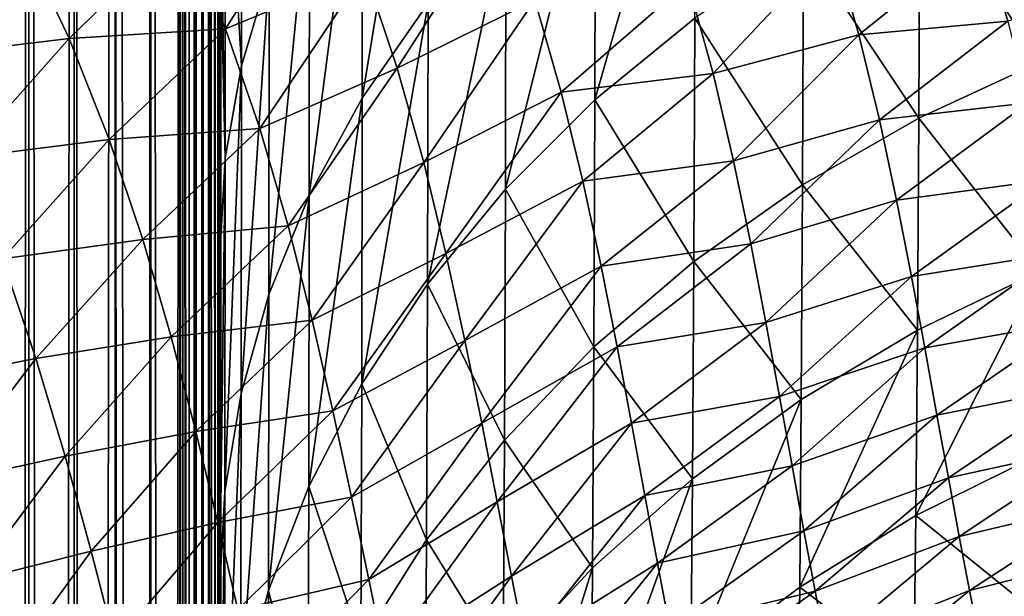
# Model space of a CAD drawing. Header units: metres. Extents: x -36 to 82, y -104 to 104.
# Tile 86 of 245: x 15 to 18.4, y -20.69 to -18.7. Entities that reach past the tile are written whole.
import ezdxf

# ---------------------------------------------------------------- set-up
doc = ezdxf.new("R2010")
doc.units = ezdxf.units.M
doc.layers.add('solid_FIT-SHOWER-153_SW0001', color=7, linetype='CONTINUOUS')

msp = doc.modelspace()

# ---------------------------------------------------------------- linework, layer by layer
at = {"layer": 'solid_FIT-SHOWER-153_SW0001'}
for points in [[(15.237673, -85.322609, 16.746943), (15.326338, 0.000001, 16.681465), (15.185075, 0, 16.778214)], [(15.237673, -85.322609, 16.746943), (15.336179, -85.322609, 16.674097), (15.326338, 0.000001, 16.681465)], [(15.447744, -85.322609, 16.564583), (15.449048, 0.000001, 16.562059), (15.326338, 0.000001, 16.681465)], [(15.34924, -85.322609, 16.662951), (15.447744, -85.322609, 16.564583), (15.326338, 0.000001, 16.681465)], [(15.336179, -85.322609, 16.674097), (15.34924, -85.322609, 16.662951), (15.326338, 0.000001, 16.681465)], [(15.447744, -85.322609, 16.564583), (15.459414, -85.322609, 16.550938), (15.449048, 0.000001, 16.562059)], [(15.531887, -85.322609, 16.453138), (15.549617, -0.000003, 16.423491), (15.449048, 0.000001, 16.562059)], [(15.459414, -85.322609, 16.550938), (15.531887, -85.322609, 16.453138), (15.449048, 0.000001, 16.562059)], [(14.981605, -85.322609, 16.865644), (15.029392, -0.000002, 16.849478), (14.863843, -0.000003, 16.893169)], [(14.981605, -85.322609, 16.865644), (15.035965, -85.322609, 16.847555), (15.029392, -0.000002, 16.849478)], [(15.114563, -85.322609, 16.815029), (15.185075, 0, 16.778214), (15.029392, -0.000002, 16.849478)], [(15.035965, -85.322609, 16.847555), (15.114563, -85.322609, 16.815029), (15.029392, -0.000002, 16.849478)], [(15.114563, -85.322609, 16.815029), (15.193583, -85.322609, 16.773954), (15.185075, 0, 16.778214)], [(15.193583, -85.322609, 16.773954), (15.237673, -85.322609, 16.746943), (15.185075, 0, 16.778214)], [(15.531887, -85.322609, 16.453138), (15.559357, -85.322609, 16.408405), (15.549617, -0.000003, 16.423491)], [(15.552677, -1.382191, 16.4184), (15.549617, -0.000003, 16.423491), (15.559357, -85.322609, 16.408405)], [(15.562223, -2.632337, 16.402006), (15.552677, -1.382191, 16.4184), (15.559357, -85.322609, 16.408405)], [(15.562223, -2.632337, 16.402006), (15.559357, -85.322609, 16.408405), (15.600142, -85.322609, 16.330135)], [(15.564146, -2.824377, 16.398613), (15.562223, -2.632337, 16.402006), (15.600142, -85.322609, 16.330135)], [(15.580478, -4.198067, 16.368481), (15.564146, -2.824377, 16.398613), (15.600142, -85.322609, 16.330135)], [(15.601105, -5.544863, 16.326429), (15.580478, -4.198067, 16.368481), (15.600142, -85.322609, 16.330135)], [(15.601105, -5.544863, 16.326429), (15.600142, -85.322609, 16.330135), (15.633045, -85.322609, 16.250856)], [(15.602719, -5.640616, 16.322916), (15.601105, -5.544863, 16.326429), (15.633045, -85.322609, 16.250856)], [(15.626426, -7.029202, 16.266562), (15.602719, -5.640616, 16.322916), (15.633045, -85.322609, 16.250856)], [(15.628458, -7.146697, 16.261238), (15.626426, -7.029202, 16.266562), (15.633045, -85.322609, 16.250856)], [(15.628458, -7.146697, 16.261238), (15.633045, -85.322609, 16.250856), (15.650932, -85.322609, 16.197296)], [(15.650097, -8.398833, 16.197737), (15.628458, -7.146697, 16.261238), (15.650932, -85.322609, 16.197296)], [(15.650097, -8.398833, 16.197737), (15.650932, -85.322609, 16.197296), (15.678374, -85.322609, 16.082817)], [(15.657413, -8.832555, 16.172461), (15.650097, -8.398833, 16.197737), (15.678374, -85.322609, 16.082817)], [(15.670978, -9.700888, 16.117052), (15.657413, -8.832555, 16.172461), (15.678374, -85.322609, 16.082817)], [(15.671862, -9.762603, 16.112896), (15.670978, -9.700888, 16.117052), (15.678374, -85.322609, 16.082817)], [(15.671862, -9.762603, 16.112896), (15.678374, -85.322609, 16.082817), (15.682764, -85.322609, 16.05611)], [(15.682331, -10.587785, 16.054626), (15.671862, -9.762603, 16.112896), (15.682764, -85.322609, 16.05611)], [(15.682331, -10.587785, 16.054626), (15.682764, -85.322609, 16.05611), (15.693915, -85.322609, 15.908991)], [(15.687329, -11.100207, 16.016022), (15.682331, -10.587785, 16.054626), (15.693915, -85.322609, 15.908991)], [(15.687329, -11.100207, 16.016022), (15.693873, -80.208374, 15.908256), (15.693829, -74.856888, 15.907791)], [(15.693783, -69.329132, 15.907608), (15.690228, -11.493245, 15.985221), (15.687329, -11.100207, 16.016022)], [(15.687329, -11.100207, 16.016022), (15.693829, -74.856888, 15.907791), (15.693783, -69.329132, 15.907608)], [(15.687329, -11.100207, 16.016022), (15.693915, -85.322609, 15.908991), (15.693873, -80.208374, 15.908256)], [(15.693401, -24.260601, 15.908073), (15.693352, -18.397642, 15.908463), (15.690228, -11.493245, 15.985221)], [(15.69345, -30.000105, 15.907854), (15.693401, -24.260601, 15.908073), (15.690228, -11.493245, 15.985221)], [(15.693498, -35.615929, 15.90784), (15.69345, -30.000105, 15.907854), (15.690228, -11.493245, 15.985221)], [(15.690228, -11.493245, 15.985221), (15.693684, -57.74033, 15.90842), (15.693632, -51.723423, 15.908717)], [(15.693783, -69.329132, 15.907608), (15.693734, -63.622791, 15.907878), (15.690228, -11.493245, 15.985221)], [(15.693632, -51.723423, 15.908717), (15.693588, -46.47583, 15.908532), (15.690228, -11.493245, 15.985221)], [(15.693588, -46.47583, 15.908532), (15.693544, -41.107307, 15.907891), (15.690228, -11.493245, 15.985221)], [(15.693544, -41.107307, 15.907891), (15.693498, -35.615929, 15.90784), (15.690228, -11.493245, 15.985221)], [(15.690228, -11.493245, 15.985221), (15.693734, -63.622791, 15.907878), (15.693684, -57.74033, 15.90842)], [(16.408972, -17.583759, 8.714505), (16.181259, -18.96623, 7.752274), (16.407845, -18.639086, 7.489027)], [(16.408972, -17.583759, 8.714505), (16.182402, -17.892418, 8.99925), (16.181259, -18.96623, 7.752274)], [(15.76519, -17.63628, 11.121062), (15.709582, -17.934074, 11.43547), (15.764162, -18.85512, 9.887134)], [(15.76519, -17.63628, 11.121062), (15.764162, -18.85512, 9.887134), (15.860456, -18.532696, 9.589802)], [(17.329844, -17.765789, 6.785954), (16.983856, -18.972591, 5.750203), (17.328321, -18.690302, 5.552624)], [(17.329844, -17.765789, 6.785954), (16.985373, -18.034204, 7.002116), (16.983856, -18.972591, 5.750203)], [(16.182402, -17.892418, 8.99925), (15.998362, -19.303164, 8.023341), (16.181259, -18.96623, 7.752274)], [(16.182402, -17.892418, 8.99925), (15.999525, -18.210304, 9.292467), (15.998362, -19.303164, 8.023341)], [(15.709582, -17.934074, 11.43547), (15.691936, -18.229084, 11.736975), (15.708631, -19.173517, 10.180719)], [(15.709582, -17.934074, 11.43547), (15.708631, -19.173517, 10.180719), (15.764162, -18.85512, 9.887134)], [(15.692036, -18.040812, 11.91363), (15.692671, -18.025379, 13.209768), (15.692478, -23.639097, 12.349285)], [(15.692671, -18.025379, 13.209768), (15.693105, -23.639097, 14.105269), (15.692478, -23.639097, 12.349285)], [(15.692671, -18.025379, 13.209768), (15.693098, -18.025379, 14.547678), (15.693105, -23.639097, 14.105269)], [(15.693098, -18.025379, 14.547678), (15.693352, -18.397642, 15.908463), (15.693105, -23.639097, 14.105269)], [(16.985373, -18.034204, 7.002116), (16.67524, -19.280308, 5.965481), (16.983856, -18.972591, 5.750203)], [(16.985373, -18.034204, 7.002116), (16.676762, -18.326786, 7.237668), (16.67524, -19.280308, 5.965481)], [(18.524052, -18.031559, 5.090974), (18.104403, -18.217146, 5.221158), (18.520454, -18.841696, 3.843763)], [(15.692036, -18.040812, 11.91363), (15.692478, -23.639097, 12.349285), (15.691442, -23.639097, 10.65379)], [(15.691936, -18.229084, 11.736975), (15.692036, -18.040812, 11.91363), (15.691442, -23.639097, 10.65379)], [(15.708878, -18.727341, -19.164869), (15.563995, -18.376612, -19.527073), (16.051426, -18.185045, -19.492235)], [(15.708878, -18.727341, -19.164869), (16.051426, -18.185045, -19.492235), (16.189842, -18.528294, -19.10507)], [(15.691795, -18.475122, 11.501177), (15.691936, -18.229084, 11.736975), (15.691442, -23.639097, 10.65379)], [(15.708631, -19.173517, 10.180719), (15.691936, -18.229084, 11.736975), (15.691795, -18.475122, 11.501177)], [(15.999525, -18.210304, 9.292467), (15.859267, -19.644878, 8.298205), (15.998362, -19.303164, 8.023341)], [(15.999525, -18.210304, 9.292467), (15.860456, -18.532696, 9.589802), (15.859267, -19.644878, 8.298205)], [(18.104403, -18.217146, 5.221158), (17.703741, -18.437441, 5.375543), (18.100653, -19.035736, 3.961385)], [(18.104403, -18.217146, 5.221158), (18.100653, -19.035736, 3.961385), (18.520454, -18.841696, 3.843763)], [(16.301863, -18.863598, -18.717916), (16.189842, -18.528294, -19.10507), (16.663116, -18.296911, -19.152063)], [(16.301863, -18.863598, -18.717916), (16.663116, -18.296911, -19.152063), (16.776146, -18.627136, -18.739061)], [(16.676762, -18.326786, 7.237668), (16.406305, -19.608778, 6.195185), (16.67524, -19.280308, 5.965481)], [(16.676762, -18.326786, 7.237668), (16.407845, -18.639086, 7.489027), (16.406305, -19.608778, 6.195185)], [(14.645173, -18.82386, -19.68697), (14.455873, -18.477383, -19.98049), (15.003376, -18.408823, -19.762787)], [(14.645173, -18.82386, -19.68697), (15.003376, -18.408823, -19.762787), (15.170144, -18.760374, -19.434153)], [(15.170144, -18.760374, -19.434153), (15.003376, -18.408823, -19.762787), (15.563995, -18.376612, -19.527073)], [(15.170144, -18.760374, -19.434153), (15.563995, -18.376612, -19.527073), (15.708878, -18.727341, -19.164869)], [(15.693105, -23.639097, 14.105269), (15.693352, -18.397642, 15.908463), (15.693401, -24.260601, 15.908073)], [(18.321205, -18.405224, -18.620867), (17.893934, -18.747717, -18.173935), (17.806217, -18.44005, -18.640671)], [(18.321205, -18.405224, -18.620867), (18.407923, -18.701172, -18.13773), (17.893934, -18.747717, -18.173935)], [(18.321205, -18.405224, -18.620867), (18.759243, -18.61528, -18.257385), (18.407923, -18.701172, -18.13773)], [(17.806217, -18.44005, -18.640671), (17.391283, -18.881714, -18.162901), (17.304621, -18.565958, -18.608252)], [(17.703741, -18.437441, 5.375543), (17.328321, -18.690302, 5.552624), (17.699875, -19.266075, 4.100817)], [(17.806217, -18.44005, -18.640671), (17.893934, -18.747717, -18.173935), (17.391283, -18.881714, -18.162901)], [(17.703741, -18.437441, 5.375543), (17.699875, -19.266075, 4.100817), (18.100653, -19.035736, 3.961385)], [(15.691065, -19.491009, 10.464819), (15.691795, -18.475122, 11.501177), (15.691442, -23.639097, 10.65379)], [(15.708631, -19.173517, 10.180719), (15.691795, -18.475122, 11.501177), (15.691065, -19.491009, 10.464819)], [(15.827403, -19.071888, -18.800814), (15.708878, -18.727341, -19.164869), (16.189842, -18.528294, -19.10507)], [(15.860456, -18.532696, 9.589802), (15.762945, -19.986639, 8.573058), (15.859267, -19.644878, 8.298205)], [(15.860456, -18.532696, 9.589802), (15.764162, -18.85512, 9.887134), (15.762945, -19.986639, 8.573058)], [(15.827403, -19.071888, -18.800814), (16.189842, -18.528294, -19.10507), (16.301863, -18.863598, -18.717916)], [(16.86729, -18.946415, -18.327394), (16.776146, -18.627136, -18.739061), (17.304621, -18.565958, -18.608252)], [(16.86729, -18.946415, -18.327394), (17.304621, -18.565958, -18.608252), (17.391283, -18.881714, -18.162901)], [(16.407845, -18.639086, 7.489027), (16.179689, -19.952873, 6.435734), (16.406305, -19.608778, 6.195185)], [(16.407845, -18.639086, 7.489027), (16.181259, -18.96623, 7.752274), (16.179689, -19.952873, 6.435734)], [(16.393358, -19.188856, -18.330029), (16.301863, -18.863598, -18.717916), (16.776146, -18.627136, -18.739061)], [(16.393358, -19.188856, -18.330029), (16.776146, -18.627136, -18.739061), (16.86729, -18.946415, -18.327394)], [(17.328321, -18.690302, 5.552624), (16.983856, -18.972591, 5.750203), (17.324381, -19.53047, 4.260691)], [(17.328321, -18.690302, 5.552624), (17.324381, -19.53047, 4.260691), (17.699875, -19.266075, 4.100817)], [(18.407923, -18.701172, -18.13773), (17.96501, -19.04096, -17.711102), (17.893934, -18.747717, -18.173935)], [(18.407923, -18.701172, -18.13773), (18.47838, -18.982643, -17.660162), (17.96501, -19.04096, -17.711102)], [(15.308442, -19.109808, -19.101934), (15.170144, -18.760374, -19.434153), (15.708878, -18.727341, -19.164869)], [(15.308442, -19.109808, -19.101934), (15.708878, -18.727341, -19.164869), (15.827403, -19.071888, -18.800814)], [(17.893934, -18.747717, -18.173935), (17.46191, -19.183342, -17.719353), (17.391283, -18.881714, -18.162901)], [(17.893934, -18.747717, -18.173935), (17.96501, -19.04096, -17.711102), (17.46191, -19.183342, -17.719353)], [(14.804554, -19.172935, -19.387997), (14.645173, -18.82386, -19.68697), (15.170144, -18.760374, -19.434153)], [(14.804554, -19.172935, -19.387997), (15.170144, -18.760374, -19.434153), (15.308442, -19.109808, -19.101934)], [(18.520454, -18.841696, 3.843763), (18.100653, -19.035736, 3.961385), (18.516077, -19.565506, 2.544724)], [(15.764162, -18.85512, 9.887134), (15.707382, -20.324137, 8.844441), (15.762945, -19.986639, 8.573058)], [(15.764162, -18.85512, 9.887134), (15.708631, -19.173517, 10.180719), (15.707382, -20.324137, 8.844441)], [(15.925409, -19.407761, -18.434002), (15.827403, -19.071888, -18.800814), (16.301863, -18.863598, -18.717916)], [(15.925409, -19.407761, -18.434002), (16.301863, -18.863598, -18.717916), (16.393358, -19.188856, -18.330029)], [(16.942039, -19.253246, -17.915854), (16.86729, -18.946415, -18.327394), (17.391283, -18.881714, -18.162901)], [(16.942039, -19.253246, -17.915854), (17.391283, -18.881714, -18.162901), (17.46191, -19.183342, -17.719353)], [(16.469574, -19.502346, -17.939882), (16.393358, -19.188856, -18.330029), (16.86729, -18.946415, -18.327394)], [(16.469574, -19.502346, -17.939882), (16.86729, -18.946415, -18.327394), (16.942039, -19.253246, -17.915854)], [(16.181259, -18.96623, 7.752274), (15.996751, -20.307276, 6.683415), (16.179689, -19.952873, 6.435734)], [(16.181259, -18.96623, 7.752274), (15.998362, -19.303164, 8.023341), (15.996751, -20.307276, 6.683415)], [(16.983856, -18.972591, 5.750203), (16.67524, -19.280308, 5.965481), (16.979891, -19.825634, 4.439021)], [(16.983856, -18.972591, 5.750203), (16.979891, -19.825634, 4.439021), (17.324381, -19.53047, 4.260691)], [(18.47838, -18.982643, -17.660162), (18.024364, -19.319088, -17.25069), (17.96501, -19.04096, -17.711102)], [(18.47838, -18.982643, -17.660162), (18.537205, -19.249193, -17.186888), (18.024364, -19.319088, -17.25069)], [(17.96501, -19.04096, -17.711102), (17.521391, -19.46994, -17.27586), (17.46191, -19.183342, -17.719353)], [(17.96501, -19.04096, -17.711102), (18.024364, -19.319088, -17.25069), (17.521391, -19.46994, -17.27586)], [(18.100653, -19.035736, 3.961385), (17.699875, -19.266075, 4.100817), (18.096165, -19.767065, 2.649276)], [(18.100653, -19.035736, 3.961385), (18.096165, -19.767065, 2.649276), (18.516077, -19.565506, 2.544724)], [(15.423994, -19.454082, -18.765684), (15.308442, -19.109808, -19.101934), (15.827403, -19.071888, -18.800814)], [(15.423994, -19.454082, -18.765684), (15.827403, -19.071888, -18.800814), (15.925409, -19.407761, -18.434002)], [(14.939519, -19.521009, -19.083569), (14.804554, -19.172935, -19.387997), (15.308442, -19.109808, -19.101934)], [(14.939519, -19.521009, -19.083569), (15.308442, -19.109808, -19.101934), (15.423994, -19.454082, -18.765684)], [(15.708631, -19.173517, 10.180719), (15.691065, -19.491009, 10.464819), (15.689783, -20.652624, 9.108594)], [(15.708631, -19.173517, 10.180719), (15.689783, -20.652624, 9.108594), (15.707382, -20.324137, 8.844441)], [(16.008097, -19.732876, -18.062693), (15.925409, -19.407761, -18.434002), (16.393358, -19.188856, -18.330029)], [(16.008097, -19.732876, -18.062693), (16.393358, -19.188856, -18.330029), (16.469574, -19.502346, -17.939882)], [(17.005108, -19.546465, -17.502695), (16.942039, -19.253246, -17.915854), (17.46191, -19.183342, -17.719353)], [(17.005108, -19.546465, -17.502695), (17.46191, -19.183342, -17.719353), (17.521391, -19.46994, -17.27586)], [(16.53496, -19.802689, -17.545469), (16.469574, -19.502346, -17.939882), (16.942039, -19.253246, -17.915854)], [(16.53496, -19.802689, -17.545469), (16.942039, -19.253246, -17.915854), (17.005108, -19.546465, -17.502695)], [(18.537205, -19.249193, -17.186888), (18.075615, -19.581804, -16.790968), (18.024364, -19.319088, -17.25069)], [(18.537205, -19.249193, -17.186888), (18.587818, -19.500704, -16.716333), (18.075615, -19.581804, -16.790968)], [(16.67524, -19.280308, 5.965481), (16.406305, -19.608778, 6.195185), (16.671297, -20.147379, 4.633277)], [(16.67524, -19.280308, 5.965481), (16.671297, -20.147379, 4.633277), (16.979891, -19.825634, 4.439021)], [(17.699875, -19.266075, 4.100817), (17.324381, -19.53047, 4.260691), (17.695301, -20.006346, 2.773131)], [(17.699875, -19.266075, 4.100817), (17.695301, -20.006346, 2.773131), (18.096165, -19.767065, 2.649276)], [(15.998362, -19.303164, 8.023341), (15.857606, -20.666725, 6.934552), (15.996751, -20.307276, 6.683415)], [(15.998362, -19.303164, 8.023341), (15.859267, -19.644878, 8.298205), (15.857606, -20.666725, 6.934552)], [(18.024364, -19.319088, -17.25069), (17.573309, -19.741016, -16.83053), (17.521391, -19.46994, -17.27586)], [(18.024364, -19.319088, -17.25069), (18.075615, -19.581804, -16.790968), (17.573309, -19.741016, -16.83053)], [(15.522, -19.790615, -18.423994), (15.423994, -19.454082, -18.765684), (15.925409, -19.407761, -18.434002)], [(15.522, -19.790615, -18.423994), (15.925409, -19.407761, -18.434002), (16.008097, -19.732876, -18.062693)], [(15.055143, -19.864996, -18.772665), (14.939519, -19.521009, -19.083569), (15.423994, -19.454082, -18.765684)], [(15.055143, -19.864996, -18.772665), (15.423994, -19.454082, -18.765684), (15.522, -19.790615, -18.423994)], [(15.689783, -20.652624, 9.108594), (15.691065, -19.491009, 10.464819), (15.689799, -20.641144, 9.122981)], [(15.689799, -20.641144, 9.122981), (15.691065, -19.491009, 10.464819), (15.690959, -19.60977, 10.335537)], [(15.691065, -19.491009, 10.464819), (15.691442, -23.639097, 10.65379), (15.6899, -23.639097, 9.017769)], [(15.690959, -19.60977, 10.335537), (15.691065, -19.491009, 10.464819), (15.6899, -23.639097, 9.017769)], [(17.060265, -19.825239, -17.085968), (17.005108, -19.546465, -17.502695), (17.521391, -19.46994, -17.27586)], [(17.060265, -19.825239, -17.085968), (17.521391, -19.46994, -17.27586), (17.573309, -19.741016, -16.83053)], [(14.607885, -19.952751, -19.108395), (14.939519, -19.521009, -19.083569), (15.055143, -19.864996, -18.772665)], [(16.079865, -20.045513, -17.684628), (16.008097, -19.732876, -18.062693), (16.469574, -19.502346, -17.939882)], [(16.079865, -20.045513, -17.684628), (16.469574, -19.502346, -17.939882), (16.53496, -19.802689, -17.545469)], [(17.324381, -19.53047, 4.260691), (16.979891, -19.825634, 4.439021), (17.319754, -20.281008, 2.915071)], [(17.324381, -19.53047, 4.260691), (17.319754, -20.281008, 2.915071), (17.695301, -20.006346, 2.773131)], [(18.587818, -19.500704, -16.716333), (18.121344, -19.829041, -16.330294), (18.075615, -19.581804, -16.790968)], [(18.587818, -19.500704, -16.716333), (18.632769, -19.737221, -16.24699), (18.121344, -19.829041, -16.330294)], [(16.593067, -20.088833, -17.144621), (16.53496, -19.802689, -17.545469), (17.005108, -19.546465, -17.502695)], [(16.593067, -20.088833, -17.144621), (17.005108, -19.546465, -17.502695), (17.060265, -19.825239, -17.085968)], [(18.075615, -19.581804, -16.790968), (17.620123, -19.99638, -16.381641), (17.573309, -19.741016, -16.83053)], [(18.075615, -19.581804, -16.790968), (18.121344, -19.829041, -16.330294), (17.620123, -19.99638, -16.381641)], [(18.516077, -19.565506, 2.544724), (18.091135, -20.407448, 1.290826), (18.511034, -20.19945, 1.199786)], [(18.516077, -19.565506, 2.544724), (18.096165, -19.767065, 2.649276), (18.091135, -20.407448, 1.290826)], [(15.689799, -20.641144, 9.122981), (15.690959, -19.60977, 10.335537), (15.6899, -23.639097, 9.017769)], [(16.406305, -19.608778, 6.195185), (16.179689, -19.952873, 6.435734), (16.402439, -20.490812, 4.840504)], [(16.406305, -19.608778, 6.195185), (16.402439, -20.490812, 4.840504), (16.671297, -20.147379, 4.633277)], [(15.859267, -19.644878, 8.298205), (15.761226, -21.026232, 7.185667), (15.857606, -20.666725, 6.934552)], [(15.859267, -19.644878, 8.298205), (15.762945, -19.986639, 8.573058), (15.761226, -21.026232, 7.185667)], [(15.606996, -20.117199, -18.074749), (15.522, -19.790615, -18.423994), (16.008097, -19.732876, -18.062693)], [(15.606996, -20.117199, -18.074749), (16.008097, -19.732876, -18.062693), (16.079865, -20.045513, -17.684628)], [(17.110044, -20.089119, -16.663897), (17.060265, -19.825239, -17.085968), (17.573309, -19.741016, -16.83053)], [(17.110044, -20.089119, -16.663897), (17.573309, -19.741016, -16.83053), (17.620123, -19.99638, -16.381641)], [(18.096165, -19.767065, 2.649276), (17.690281, -20.65439, 1.398553), (18.091135, -20.407448, 1.290826)], [(18.096165, -19.767065, 2.649276), (17.695301, -20.006346, 2.773131), (17.690281, -20.65439, 1.398553)], [(18.632769, -19.737221, -16.24699), (18.163404, -20.060879, -15.867271), (18.121344, -19.829041, -16.330294)], [(18.632769, -19.737221, -16.24699), (18.673874, -19.958918, -15.777539), (18.163404, -20.060879, -15.867271)], [(15.155936, -20.202213, -18.453444), (15.055143, -19.864996, -18.772665), (15.522, -19.790615, -18.423994)], [(15.155936, -20.202213, -18.453444), (15.522, -19.790615, -18.423994), (15.606996, -20.117199, -18.074749)], [(16.144239, -20.344288, -17.297359), (16.079865, -20.045513, -17.684628), (16.53496, -19.802689, -17.545469)], [(16.144239, -20.344288, -17.297359), (16.53496, -19.802689, -17.545469), (16.593067, -20.088833, -17.144621)], [(16.646217, -20.36014, -16.735495), (16.593067, -20.088833, -17.144621), (17.060265, -19.825239, -17.085968)], [(16.646217, -20.36014, -16.735495), (17.060265, -19.825239, -17.085968), (17.110044, -20.089119, -16.663897)], [(16.979891, -19.825634, 4.439021), (16.671297, -20.147379, 4.633277), (16.975245, -20.587639, 3.073331)], [(16.979891, -19.825634, 4.439021), (16.975245, -20.587639, 3.073331), (17.319754, -20.281008, 2.915071)], [(18.121344, -19.829041, -16.330294), (17.663563, -20.236004, -15.927789), (17.620123, -19.99638, -16.381641)], [(18.121344, -19.829041, -16.330294), (18.163404, -20.060879, -15.867271), (17.663563, -20.236004, -15.927789)], [(14.726499, -20.29645, -18.819981), (14.607885, -19.952751, -19.108395), (15.055143, -19.864996, -18.772665)], [(14.726499, -20.29645, -18.819981), (15.055143, -19.864996, -18.772665), (15.155936, -20.202213, -18.453444)], [(16.179689, -19.952873, 6.435734), (15.996751, -20.307276, 6.683415), (16.175945, -20.850565, 5.057468)], [(16.179689, -19.952873, 6.435734), (16.175945, -20.850565, 5.057468), (16.402439, -20.490812, 4.840504)], [(18.673874, -19.958918, -15.777539), (18.202898, -20.277546, -15.400846), (18.163404, -20.060879, -15.867271)], [(18.673874, -19.958918, -15.777539), (18.712231, -20.166082, -15.3069), (18.202898, -20.277546, -15.400846)], [(15.762945, -19.986639, 8.573058), (15.705601, -21.381271, 7.433601), (15.761226, -21.026232, 7.185667)], [(15.762945, -19.986639, 8.573058), (15.707382, -20.324137, 8.844441), (15.705601, -21.381271, 7.433601)], [(17.156162, -20.337885, -16.235023), (17.110044, -20.089119, -16.663897), (17.620123, -19.99638, -16.381641)], [(17.156162, -20.337885, -16.235023), (17.620123, -19.99638, -16.381641), (17.663563, -20.236004, -15.927789)], [(17.695301, -20.006346, 2.773131), (17.314739, -20.937866, 1.521908), (17.690281, -20.65439, 1.398553)], [(17.695301, -20.006346, 2.773131), (17.319754, -20.281008, 2.915071), (17.314739, -20.937866, 1.521908)], [(15.682727, -20.431973, -17.715452), (15.606996, -20.117199, -18.074749), (16.079865, -20.045513, -17.684628)], [(15.682727, -20.431973, -17.715452), (16.079865, -20.045513, -17.684628), (16.144239, -20.344288, -17.297359)], [(18.163404, -20.060879, -15.867271), (17.704636, -20.460039, -15.467997), (17.663563, -20.236004, -15.927789)], [(18.163404, -20.060879, -15.867271), (18.202898, -20.277546, -15.400846), (17.704636, -20.460039, -15.467997)], [(16.203575, -20.628231, -16.898817), (16.144239, -20.344288, -17.297359), (16.593067, -20.088833, -17.144621)], [(16.203575, -20.628231, -16.898817), (16.593067, -20.088833, -17.144621), (16.646217, -20.36014, -16.735495)], [(16.695892, -20.61624, -16.316669), (16.646217, -20.36014, -16.735495), (17.110044, -20.089119, -16.663897)], [(16.695892, -20.61624, -16.316669), (17.110044, -20.089119, -16.663897), (17.156162, -20.337885, -16.235023)], [(15.245736, -20.530327, -18.12348), (15.155936, -20.202213, -18.453444), (15.606996, -20.117199, -18.074749)], [(15.245736, -20.530327, -18.12348), (15.606996, -20.117199, -18.074749), (15.682727, -20.431973, -17.715452)], [(16.671297, -20.147379, 4.633277), (16.402439, -20.490812, 4.840504), (16.666668, -20.921885, 3.245661)], [(16.671297, -20.147379, 4.633277), (16.666668, -20.921885, 3.245661), (16.975245, -20.587639, 3.073331)], [(18.712231, -20.166082, -15.3069), (18.240387, -20.479366, -14.930327), (18.202898, -20.277546, -15.400846)], [(18.712231, -20.166082, -15.3069), (18.748438, -20.359064, -14.834281), (18.240387, -20.479366, -14.930327)], [(14.832693, -20.634371, -18.520231), (14.726499, -20.29645, -18.819981), (15.155936, -20.202213, -18.453444)], [(14.832693, -20.634371, -18.520231), (15.155936, -20.202213, -18.453444), (15.245736, -20.530327, -18.12348)], [(18.511034, -20.19945, 1.199786), (18.091135, -20.407448, 1.290826), (18.503521, -20.741152, -0.184567)], [(17.19976, -20.571486, -15.798285), (17.156162, -20.337885, -16.235023), (17.663563, -20.236004, -15.927789)], [(17.19976, -20.571486, -15.798285), (17.663563, -20.236004, -15.927789), (17.704636, -20.460039, -15.467997)], [(18.202898, -20.277546, -15.400846), (17.743801, -20.668764, -15.001742), (17.704636, -20.460039, -15.467997)], [(18.202898, -20.277546, -15.400846), (18.240387, -20.479366, -14.930327), (17.743801, -20.668764, -15.001742)], [(15.996751, -20.307276, 6.683415), (15.857606, -20.666725, 6.934552), (15.993176, -21.221077, 5.280819)], [(15.996751, -20.307276, 6.683415), (15.993176, -21.221077, 5.280819), (16.175945, -20.850565, 5.057468)], [(17.319754, -20.281008, 2.915071), (16.970234, -21.254353, 1.659354), (17.314739, -20.937866, 1.521908)], [(17.319754, -20.281008, 2.915071), (16.975245, -20.587639, 3.073331), (16.970234, -21.254353, 1.659354)], [(15.752099, -20.733395, -17.343563), (15.682727, -20.431973, -17.715452), (16.144239, -20.344288, -17.297359)], [(15.707382, -20.324137, 8.844441), (15.689783, -20.652624, 9.108594), (15.688084, -21.656885, 7.774557)], [(15.707382, -20.324137, 8.844441), (15.688084, -21.656885, 7.774557), (15.705601, -21.381271, 7.433601)], [(15.752099, -20.733395, -17.343563), (16.144239, -20.344288, -17.297359), (16.203575, -20.628231, -16.898817)], [(16.743055, -20.856955, -15.887174), (16.695892, -20.61624, -16.316669), (17.156162, -20.337885, -16.235023)], [(16.743055, -20.856955, -15.887174), (17.156162, -20.337885, -16.235023), (17.19976, -20.571486, -15.798285)], [(16.259235, -20.896748, -16.487528), (16.203575, -20.628231, -16.898817), (16.646217, -20.36014, -16.735495)], [(16.259235, -20.896748, -16.487528), (16.646217, -20.36014, -16.735495), (16.695892, -20.61624, -16.316669)], [(18.748438, -20.359064, -14.834281), (18.276098, -20.666695, -14.455353), (18.240387, -20.479366, -14.930327)], [(18.748438, -20.359064, -14.834281), (18.782785, -20.538219, -14.35916), (18.276098, -20.666695, -14.455353)], [(18.091135, -20.407448, 1.290826), (17.690281, -20.65439, 1.398553), (18.083574, -20.954712, -0.107247)], [(18.091135, -20.407448, 1.290826), (18.083574, -20.954712, -0.107247), (18.503521, -20.741152, -0.184567)], [(15.32761, -20.847322, -17.780115), (15.245736, -20.530327, -18.12348), (15.682727, -20.431973, -17.715452)], [(15.32761, -20.847322, -17.780115), (15.682727, -20.431973, -17.715452), (15.752099, -20.733395, -17.343563)], [(17.241386, -20.790047, -15.353127), (17.19976, -20.571486, -15.798285), (17.704636, -20.460039, -15.467997)], [(17.241386, -20.790047, -15.353127), (17.704636, -20.460039, -15.467997), (17.743801, -20.668764, -15.001742)], [(18.240387, -20.479366, -14.930327), (17.781208, -20.862507, -14.528885), (17.743801, -20.668764, -15.001742)], [(18.240387, -20.479366, -14.930327), (18.276098, -20.666695, -14.455353), (17.781208, -20.862507, -14.528885)], [(16.402439, -20.490812, 4.840504), (16.175945, -20.850565, 5.057468), (16.397865, -21.278652, 3.429441)], [(16.402439, -20.490812, 4.840504), (16.397865, -21.278652, 3.429441), (16.666668, -20.921885, 3.245661)], [(14.929585, -20.964046, -18.206495), (14.832693, -20.634371, -18.520231), (15.245736, -20.530327, -18.12348)], [(14.929585, -20.964046, -18.206495), (15.245736, -20.530327, -18.12348), (15.32761, -20.847322, -17.780115)], [(18.782785, -20.538219, -14.35916), (18.31008, -20.839882, -13.975826), (18.276098, -20.666695, -14.455353)], [(18.782785, -20.538219, -14.35916), (18.815378, -20.703892, -13.881248), (18.31008, -20.839882, -13.975826)], [(16.788132, -21.082317, -15.44663), (16.743055, -20.856955, -15.887174), (17.19976, -20.571486, -15.798285)], [(16.788132, -21.082317, -15.44663), (17.19976, -20.571486, -15.798285), (17.241386, -20.790047, -15.353127)], [(16.312078, -21.149469, -16.062531), (16.259235, -20.896748, -16.487528), (16.695892, -20.61624, -16.316669)], [(16.312078, -21.149469, -16.062531), (16.695892, -20.61624, -16.316669), (16.743055, -20.856955, -15.887174)], [(16.975245, -20.587639, 3.073331), (16.661657, -21.599356, 1.808939), (16.970234, -21.254353, 1.659354)], [(16.975245, -20.587639, 3.073331), (16.666668, -20.921885, 3.245661), (16.661657, -21.599356, 1.808939)], [(15.689783, -20.652624, 9.108594), (15.689799, -20.641144, 9.122981), (15.6899, -23.639097, 9.017769)], [(15.816928, -21.02035, -16.957106), (15.752099, -20.733395, -17.343563), (16.203575, -20.628231, -16.898817)], [(15.816928, -21.02035, -16.957106), (16.203575, -20.628231, -16.898817), (16.259235, -20.896748, -16.487528)], [(15.688084, -21.656885, 7.774557), (15.689783, -20.652624, 9.108594), (15.6899, -23.639097, 9.017769)], [(15.857606, -20.666725, 6.934552), (15.761226, -21.026232, 7.185667), (15.854236, -21.59684, 5.507242)], [(15.857606, -20.666725, 6.934552), (15.854236, -21.59684, 5.507242), (15.993176, -21.221077, 5.280819)], [(17.281233, -20.993801, -14.89944), (17.241386, -20.790047, -15.353127), (17.743801, -20.668764, -15.001742)], [(17.281233, -20.993801, -14.89944), (17.743801, -20.668764, -15.001742), (17.781208, -20.862507, -14.528885)], [(17.690281, -20.65439, 1.398553), (17.314739, -20.937866, 1.521908), (17.682682, -21.208275, -0.015935)], [(17.690281, -20.65439, 1.398553), (17.682682, -21.208275, -0.015935), (18.083574, -20.954712, -0.107247)], [(18.276098, -20.666695, -14.455353), (17.816837, -21.041618, -14.049574), (17.781208, -20.862507, -14.528885)], [(18.276098, -20.666695, -14.455353), (18.31008, -20.839882, -13.975826), (17.816837, -21.041618, -14.049574)]]:
    msp.add_3dface(points, dxfattribs=at)

doc.saveas('drawing.dxf')
